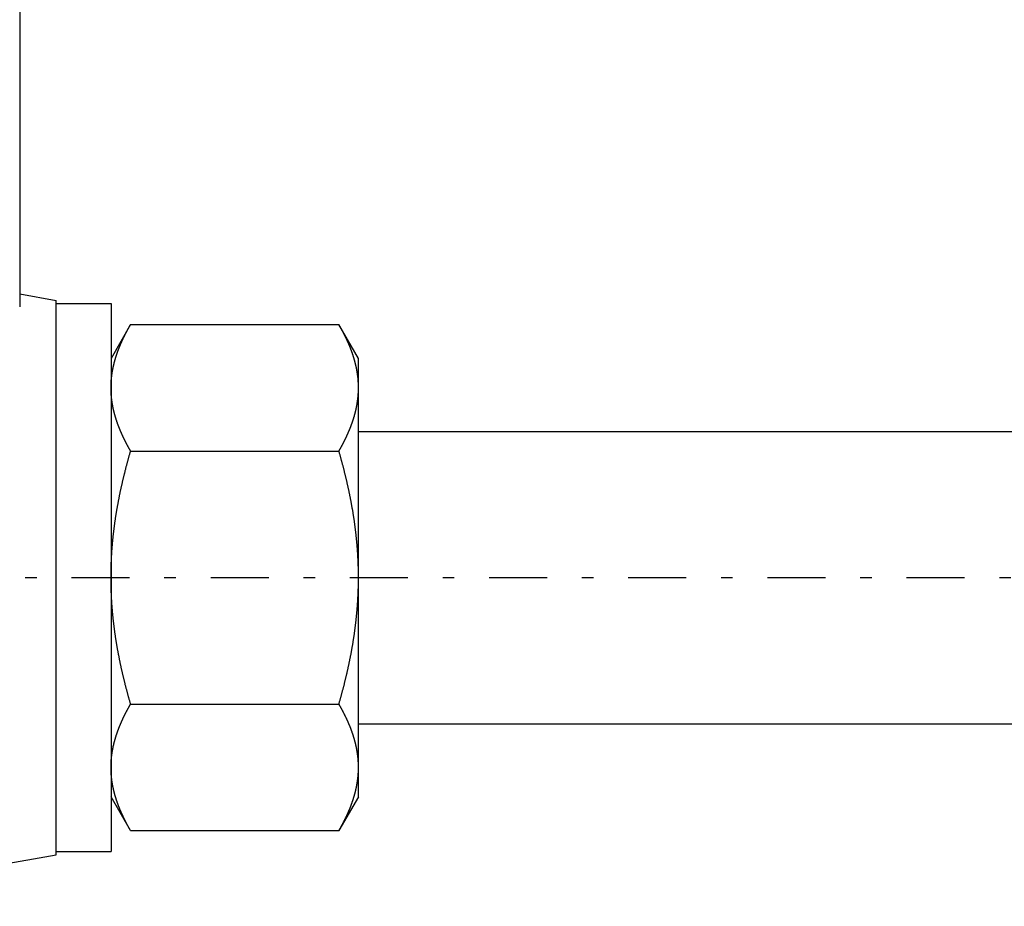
# Model space of a CAD drawing. Header units: millimetres. Extents: x 33 to 558, y 116 to 290.
# Tile 6 of 14: x 312 to 366, y 185 to 234. Entities that reach past the tile are written whole.
import ezdxf

# ---------------------------------------------------------------- set-up
doc = ezdxf.new("R2010")
doc.units = ezdxf.units.MM
doc.header["$MEASUREMENT"] = 0
doc.linetypes.add('DASH-DOT', pattern=[7.62, 3.175, -1.905, 0.635, -1.905])
doc.layers.add('4', color=7, linetype='Continuous')

msp = doc.modelspace()

# ---------------------------------------------------------------- linework, layer by layer
at = {"color": 7, "linetype": 'Continuous', "lineweight": 30}
for p, q in [((312.13, 270.494), (312.13, 218.141)), ((312.13, 218.859), (314.13, 218.506)), ((314.13, 188.148), (314.13, 218.506)), ((314.13, 218.327), (317.13, 218.327)), ((317.13, 218.327), (317.13, 188.327)), ((318.201, 217.184), (317.13, 215.327)), ((318.201, 217.184), (329.608, 217.184)), ((330.68, 215.327), (329.608, 217.184)), ((330.68, 191.328), (330.68, 215.327)), ((330.68, 211.327), (457.58, 211.327)), ((318.201, 210.255), (329.608, 210.255)), ((318.201, 196.399), (329.608, 196.399)), ((330.68, 195.327), (457.58, 195.327)), ((318.201, 189.471), (317.13, 191.327)), ((330.68, 191.327), (329.608, 189.471)), ((318.201, 189.471), (329.608, 189.471)), ((298.13, 185.327), (314.13, 188.148)), ((314.13, 188.327), (317.13, 188.327))]:
    msp.add_line(p, q, dxfattribs=at)
for centre, radius, start, end in [((325.326, 213.709), 5.354, 5.2951, 6.1764), ((325.382, 213.714), 5.298, 3.4621, 5.2966), ((325.424, 213.716), 5.256, 3.114, 3.46), ((325.479, 213.719), 5.201, 0.005, 3.1184)]:
    msp.add_arc(centre, radius, start, end, dxfattribs=at)
for points, start_tangent, end_tangent in [([(317.13, 213.72), (317.13, 213.752), (317.13, 213.785), (317.131, 213.818), (317.131, 213.85), (317.132, 213.883), (317.133, 213.916), (317.135, 213.949), (317.136, 213.981), (317.138, 214.014), (317.14, 214.047), (317.142, 214.08), (317.145, 214.112), (317.147, 214.145), (317.15, 214.178), (317.153, 214.21), (317.156, 214.243), (317.159, 214.275), (317.163, 214.308), (317.167, 214.341), (317.171, 214.373), (317.175, 214.406), (317.179, 214.438), (317.184, 214.471), (317.188, 214.503), (317.193, 214.536), (317.199, 214.568), (317.204, 214.6), (317.209, 214.633), (317.215, 214.665), (317.221, 214.697), (317.227, 214.729), (317.233, 214.761), (317.24, 214.794), (317.246, 214.826), (317.253, 214.858), (317.26, 214.89), (317.267, 214.922), (317.275, 214.954), (317.282, 214.985), (317.29, 215.017), (317.298, 215.049), (317.306, 215.081), (317.314, 215.113), (317.322, 215.144), (317.331, 215.176), (317.339, 215.208), (317.348, 215.239), (317.357, 215.271), (317.367, 215.302), (317.376, 215.333), (317.385, 215.365), (317.395, 215.396), (317.405, 215.427), (317.415, 215.459), (317.425, 215.49), (317.435, 215.521), (317.445, 215.552), (317.456, 215.583), (317.467, 215.614), (317.478, 215.645), (317.488, 215.676), (317.5, 215.706), (317.511, 215.737), (317.522, 215.768), (317.534, 215.799), (317.545, 215.829), (317.557, 215.86), (317.569, 215.89), (317.581, 215.921), (317.593, 215.951), (317.606, 215.981), (317.618, 216.012), (317.631, 216.042), (317.643, 216.072), (317.656, 216.102), (317.669, 216.133), (317.682, 216.163), (317.695, 216.193), (317.708, 216.223), (317.722, 216.252), (317.735, 216.282), (317.749, 216.312), (317.762, 216.342), (317.776, 216.372), (317.79, 216.401), (317.804, 216.431), (317.818, 216.46), (317.832, 216.49), (317.847, 216.519), (317.861, 216.549), (317.876, 216.578), (317.89, 216.607), (317.905, 216.637), (317.92, 216.666), (317.935, 216.695), (317.95, 216.724), (317.965, 216.753), (317.98, 216.782), (317.995, 216.811), (318.011, 216.84), (318.026, 216.869), (318.042, 216.898), (318.057, 216.927), (318.073, 216.955), (318.089, 216.984), (318.105, 217.013), (318.121, 217.041), (318.137, 217.07), (318.153, 217.098), (318.169, 217.127), (318.185, 217.155), (318.201, 217.184)], (0.000017, 0.135834), (0.067924, 0.117597)), ([(330.454, 215.262), (330.447, 215.287), (330.44, 215.312), (330.432, 215.337), (330.425, 215.362), (330.417, 215.388), (330.409, 215.413), (330.401, 215.438), (330.393, 215.463), (330.385, 215.488), (330.377, 215.513), (330.368, 215.538), (330.36, 215.563), (330.352, 215.588), (330.343, 215.612), (330.334, 215.637), (330.326, 215.662), (330.317, 215.687), (330.308, 215.712), (330.299, 215.736), (330.29, 215.761), (330.28, 215.786), (330.271, 215.81), (330.262, 215.835), (330.252, 215.859), (330.243, 215.884), (330.233, 215.908), (330.223, 215.933), (330.213, 215.957), (330.204, 215.982), (330.194, 216.006), (330.184, 216.03), (330.173, 216.055), (330.163, 216.079), (330.153, 216.103), (330.143, 216.127), (330.132, 216.151), (330.122, 216.176), (330.111, 216.2), (330.1, 216.224), (330.09, 216.248), (330.079, 216.272), (330.068, 216.296), (330.057, 216.32), (330.046, 216.344), (330.035, 216.367), (330.024, 216.391), (330.013, 216.415), (330.001, 216.439), (329.99, 216.463), (329.979, 216.486), (329.967, 216.51), (329.955, 216.534), (329.944, 216.557), (329.932, 216.581), (329.92, 216.605), (329.909, 216.628), (329.897, 216.652), (329.885, 216.675), (329.873, 216.699), (329.861, 216.722), (329.849, 216.745), (329.836, 216.769), (329.824, 216.792), (329.812, 216.815), (329.799, 216.839), (329.787, 216.862), (329.775, 216.885), (329.762, 216.908), (329.749, 216.931), (329.737, 216.954), (329.724, 216.977), (329.711, 217), (329.699, 217.023), (329.686, 217.046), (329.673, 217.069), (329.66, 217.092), (329.647, 217.115), (329.634, 217.138), (329.621, 217.161), (329.608, 217.184)], (-0.030596, 0.106397), (-0.055382, 0.095895)), ([(330.649, 214.285), (330.648, 214.297), (330.646, 214.309), (330.645, 214.322), (330.643, 214.334), (330.642, 214.347), (330.64, 214.359), (330.639, 214.371), (330.637, 214.384), (330.636, 214.396), (330.634, 214.408), (330.632, 214.421), (330.631, 214.433), (330.629, 214.445), (330.627, 214.458), (330.626, 214.47), (330.624, 214.482), (330.622, 214.495), (330.62, 214.507), (330.618, 214.519), (330.616, 214.532), (330.614, 214.544), (330.613, 214.556), (330.611, 214.569), (330.609, 214.581), (330.607, 214.593), (330.604, 214.606), (330.602, 214.618), (330.6, 214.63), (330.598, 214.642), (330.596, 214.655), (330.594, 214.667), (330.592, 214.679), (330.589, 214.692), (330.587, 214.704), (330.585, 214.716), (330.582, 214.728), (330.58, 214.741), (330.578, 214.753), (330.575, 214.765), (330.573, 214.777), (330.57, 214.789), (330.568, 214.802), (330.565, 214.814), (330.563, 214.826), (330.56, 214.838), (330.558, 214.851), (330.555, 214.863), (330.552, 214.875), (330.55, 214.887), (330.547, 214.899), (330.544, 214.911), (330.541, 214.924), (330.539, 214.936), (330.536, 214.948), (330.533, 214.96), (330.53, 214.972), (330.527, 214.984), (330.524, 214.996), (330.521, 215.009), (330.519, 215.021), (330.516, 215.033), (330.513, 215.045), (330.51, 215.057), (330.506, 215.069), (330.503, 215.081), (330.5, 215.093), (330.497, 215.105), (330.494, 215.117), (330.491, 215.129), (330.488, 215.142), (330.484, 215.154), (330.481, 215.166), (330.478, 215.178), (330.475, 215.19), (330.471, 215.202), (330.468, 215.214), (330.465, 215.226), (330.461, 215.238), (330.458, 215.25), (330.454, 215.262)], (-0.005645, 0.052159), (-0.014493, 0.050429)), ([(318.201, 210.255), (318.185, 210.284), (318.169, 210.312), (318.153, 210.341), (318.137, 210.369), (318.121, 210.398), (318.105, 210.426), (318.089, 210.455), (318.073, 210.484), (318.057, 210.512), (318.042, 210.541), (318.026, 210.57), (318.011, 210.599), (317.995, 210.628), (317.98, 210.657), (317.965, 210.686), (317.95, 210.715), (317.935, 210.744), (317.92, 210.773), (317.905, 210.802), (317.89, 210.832), (317.876, 210.861), (317.861, 210.89), (317.847, 210.92), (317.832, 210.949), (317.818, 210.979), (317.804, 211.008), (317.79, 211.038), (317.776, 211.067), (317.762, 211.097), (317.749, 211.127), (317.735, 211.157), (317.722, 211.187), (317.708, 211.216), (317.695, 211.246), (317.682, 211.276), (317.669, 211.306), (317.656, 211.337), (317.643, 211.367), (317.631, 211.397), (317.618, 211.427), (317.606, 211.458), (317.593, 211.488), (317.581, 211.518), (317.569, 211.549), (317.557, 211.579), (317.545, 211.61), (317.534, 211.64), (317.522, 211.671), (317.511, 211.702), (317.5, 211.733), (317.488, 211.763), (317.478, 211.794), (317.467, 211.825), (317.456, 211.856), (317.445, 211.887), (317.435, 211.918), (317.425, 211.949), (317.415, 211.98), (317.405, 212.012), (317.395, 212.043), (317.385, 212.074), (317.376, 212.106), (317.367, 212.137), (317.357, 212.168), (317.348, 212.2), (317.339, 212.231), (317.331, 212.263), (317.322, 212.295), (317.314, 212.326), (317.306, 212.358), (317.298, 212.39), (317.29, 212.422), (317.282, 212.454), (317.275, 212.485), (317.267, 212.517), (317.26, 212.549), (317.253, 212.581), (317.246, 212.613), (317.24, 212.645), (317.233, 212.678), (317.227, 212.71), (317.221, 212.742), (317.215, 212.774), (317.209, 212.806), (317.204, 212.839), (317.199, 212.871), (317.193, 212.904), (317.188, 212.936), (317.184, 212.968), (317.179, 213.001), (317.175, 213.033), (317.171, 213.066), (317.167, 213.098), (317.163, 213.131), (317.159, 213.164), (317.156, 213.196), (317.153, 213.229), (317.15, 213.261), (317.147, 213.294), (317.145, 213.327), (317.142, 213.359), (317.14, 213.392), (317.138, 213.425), (317.136, 213.458), (317.135, 213.49), (317.133, 213.523), (317.132, 213.556), (317.131, 213.589), (317.131, 213.621), (317.13, 213.654), (317.13, 213.687), (317.13, 213.72)], (-0.067924, 0.117597), (-0.000017, 0.135834)), ([(329.608, 210.255), (329.624, 210.284), (329.64, 210.312), (329.657, 210.341), (329.673, 210.369), (329.689, 210.398), (329.705, 210.426), (329.72, 210.455), (329.736, 210.484), (329.752, 210.512), (329.768, 210.541), (329.783, 210.57), (329.799, 210.599), (329.814, 210.628), (329.829, 210.657), (329.844, 210.686), (329.859, 210.715), (329.874, 210.744), (329.889, 210.773), (329.904, 210.802), (329.919, 210.832), (329.933, 210.861), (329.948, 210.89), (329.962, 210.92), (329.977, 210.949), (329.991, 210.979), (330.005, 211.008), (330.019, 211.038), (330.033, 211.067), (330.047, 211.097), (330.06, 211.127), (330.074, 211.157), (330.088, 211.187), (330.101, 211.216), (330.114, 211.246), (330.127, 211.276), (330.14, 211.306), (330.153, 211.337), (330.166, 211.367), (330.179, 211.397), (330.191, 211.427), (330.204, 211.458), (330.216, 211.488), (330.228, 211.518), (330.24, 211.549), (330.252, 211.579), (330.264, 211.61), (330.275, 211.64), (330.287, 211.671), (330.298, 211.702), (330.31, 211.733), (330.321, 211.763), (330.332, 211.794), (330.342, 211.825), (330.353, 211.856), (330.364, 211.887), (330.374, 211.918), (330.384, 211.949), (330.394, 211.98), (330.404, 212.012), (330.414, 212.043), (330.424, 212.074), (330.433, 212.106), (330.443, 212.137), (330.452, 212.168), (330.461, 212.2), (330.47, 212.231), (330.478, 212.263), (330.487, 212.295), (330.495, 212.326), (330.503, 212.358), (330.512, 212.39), (330.519, 212.422), (330.527, 212.454), (330.535, 212.485), (330.542, 212.517), (330.549, 212.549), (330.556, 212.581), (330.563, 212.613), (330.569, 212.645), (330.576, 212.678), (330.582, 212.71), (330.588, 212.742), (330.594, 212.774), (330.6, 212.806), (330.605, 212.839), (330.611, 212.871), (330.616, 212.904), (330.621, 212.936), (330.625, 212.968), (330.63, 213.001), (330.634, 213.033), (330.639, 213.066), (330.643, 213.098), (330.646, 213.131), (330.65, 213.164), (330.653, 213.196), (330.656, 213.229), (330.659, 213.261), (330.662, 213.294), (330.665, 213.327), (330.667, 213.359), (330.669, 213.392), (330.671, 213.425), (330.673, 213.458), (330.674, 213.49), (330.676, 213.523), (330.677, 213.556), (330.678, 213.589), (330.679, 213.621), (330.679, 213.654), (330.679, 213.687), (330.68, 213.72)], (0.067924, 0.117597), (0.000017, 0.135834)), ([(317.13, 203.327), (317.13, 203.4), (317.13, 203.474), (317.131, 203.547), (317.132, 203.62), (317.133, 203.693), (317.134, 203.767), (317.136, 203.84), (317.138, 203.913), (317.14, 203.986), (317.143, 204.06), (317.145, 204.133), (317.148, 204.206), (317.151, 204.279), (317.155, 204.352), (317.159, 204.426), (317.163, 204.499), (317.167, 204.572), (317.171, 204.645), (317.176, 204.718), (317.181, 204.791), (317.186, 204.864), (317.192, 204.937), (317.197, 205.01), (317.203, 205.083), (317.21, 205.156), (317.216, 205.229), (317.223, 205.302), (317.23, 205.375), (317.237, 205.448), (317.244, 205.521), (317.252, 205.594), (317.26, 205.667), (317.268, 205.74), (317.277, 205.812), (317.285, 205.885), (317.294, 205.958), (317.303, 206.031), (317.313, 206.103), (317.322, 206.176), (317.332, 206.248), (317.342, 206.321), (317.352, 206.394), (317.363, 206.466), (317.373, 206.539), (317.384, 206.611), (317.395, 206.683), (317.407, 206.756), (317.418, 206.828), (317.43, 206.9), (317.442, 206.973), (317.454, 207.045), (317.467, 207.117), (317.48, 207.189), (317.492, 207.261), (317.506, 207.334), (317.519, 207.406), (317.532, 207.478), (317.546, 207.55), (317.56, 207.622), (317.574, 207.693), (317.588, 207.765), (317.603, 207.837), (317.617, 207.909), (317.632, 207.981), (317.647, 208.053), (317.663, 208.124), (317.678, 208.196), (317.694, 208.267), (317.71, 208.339), (317.726, 208.411), (317.742, 208.482), (317.758, 208.554), (317.775, 208.625), (317.791, 208.696), (317.808, 208.768), (317.825, 208.839), (317.843, 208.91), (317.86, 208.981), (317.878, 209.052), (317.896, 209.124), (317.913, 209.195), (317.932, 209.266), (317.95, 209.337), (317.968, 209.408), (317.987, 209.479), (318.006, 209.549), (318.024, 209.62), (318.044, 209.691), (318.063, 209.762), (318.082, 209.832), (318.102, 209.903), (318.121, 209.974), (318.141, 210.044), (318.161, 210.115), (318.181, 210.185), (318.201, 210.255)], (0.000013, 0.305738), (0.084837, 0.293756)), ([(330.68, 203.327), (330.679, 203.4), (330.679, 203.474), (330.678, 203.547), (330.678, 203.62), (330.676, 203.693), (330.675, 203.767), (330.673, 203.84), (330.671, 203.913), (330.669, 203.986), (330.667, 204.06), (330.664, 204.133), (330.661, 204.206), (330.658, 204.279), (330.654, 204.352), (330.651, 204.426), (330.647, 204.499), (330.642, 204.572), (330.638, 204.645), (330.633, 204.718), (330.628, 204.791), (330.623, 204.864), (330.617, 204.937), (330.612, 205.01), (330.606, 205.083), (330.6, 205.156), (330.593, 205.229), (330.586, 205.302), (330.579, 205.375), (330.572, 205.448), (330.565, 205.521), (330.557, 205.594), (330.549, 205.667), (330.541, 205.74), (330.533, 205.812), (330.524, 205.885), (330.515, 205.958), (330.506, 206.031), (330.497, 206.103), (330.487, 206.176), (330.477, 206.248), (330.467, 206.321), (330.457, 206.394), (330.447, 206.466), (330.436, 206.539), (330.425, 206.611), (330.414, 206.683), (330.402, 206.756), (330.391, 206.828), (330.379, 206.9), (330.367, 206.973), (330.355, 207.045), (330.342, 207.117), (330.33, 207.189), (330.317, 207.261), (330.304, 207.334), (330.29, 207.406), (330.277, 207.478), (330.263, 207.55), (330.249, 207.622), (330.235, 207.693), (330.221, 207.765), (330.206, 207.837), (330.192, 207.909), (330.177, 207.981), (330.162, 208.053), (330.147, 208.124), (330.131, 208.196), (330.115, 208.267), (330.1, 208.339), (330.084, 208.411), (330.067, 208.482), (330.051, 208.554), (330.034, 208.625), (330.018, 208.696), (330.001, 208.768), (329.984, 208.839), (329.966, 208.91), (329.949, 208.981), (329.931, 209.052), (329.914, 209.124), (329.896, 209.195), (329.878, 209.266), (329.859, 209.337), (329.841, 209.408), (329.822, 209.479), (329.804, 209.549), (329.785, 209.62), (329.766, 209.691), (329.746, 209.762), (329.727, 209.832), (329.708, 209.903), (329.688, 209.974), (329.668, 210.044), (329.648, 210.115), (329.628, 210.185), (329.608, 210.255)], (-0.000013, 0.305738), (-0.084837, 0.293756)), ([(318.201, 196.399), (318.181, 196.469), (318.161, 196.54), (318.141, 196.61), (318.121, 196.681), (318.102, 196.751), (318.082, 196.822), (318.063, 196.893), (318.044, 196.963), (318.024, 197.034), (318.006, 197.105), (317.987, 197.176), (317.968, 197.247), (317.95, 197.318), (317.932, 197.389), (317.913, 197.46), (317.896, 197.531), (317.878, 197.602), (317.86, 197.673), (317.843, 197.744), (317.825, 197.816), (317.808, 197.887), (317.791, 197.958), (317.775, 198.029), (317.758, 198.101), (317.742, 198.172), (317.726, 198.244), (317.71, 198.315), (317.694, 198.387), (317.678, 198.459), (317.663, 198.53), (317.647, 198.602), (317.632, 198.674), (317.617, 198.745), (317.603, 198.817), (317.588, 198.889), (317.574, 198.961), (317.56, 199.033), (317.546, 199.105), (317.532, 199.177), (317.519, 199.249), (317.506, 199.321), (317.492, 199.393), (317.48, 199.465), (317.467, 199.537), (317.454, 199.609), (317.442, 199.682), (317.43, 199.754), (317.418, 199.826), (317.407, 199.899), (317.395, 199.971), (317.384, 200.043), (317.373, 200.116), (317.363, 200.188), (317.352, 200.261), (317.342, 200.333), (317.332, 200.406), (317.322, 200.479), (317.313, 200.551), (317.303, 200.624), (317.294, 200.697), (317.285, 200.769), (317.277, 200.842), (317.268, 200.915), (317.26, 200.988), (317.252, 201.06), (317.244, 201.133), (317.237, 201.206), (317.23, 201.279), (317.223, 201.352), (317.216, 201.425), (317.21, 201.498), (317.203, 201.571), (317.197, 201.644), (317.192, 201.717), (317.186, 201.79), (317.181, 201.863), (317.176, 201.936), (317.171, 202.009), (317.167, 202.083), (317.163, 202.156), (317.159, 202.229), (317.155, 202.302), (317.151, 202.375), (317.148, 202.448), (317.145, 202.522), (317.143, 202.595), (317.14, 202.668), (317.138, 202.741), (317.136, 202.814), (317.134, 202.888), (317.133, 202.961), (317.132, 203.034), (317.131, 203.107), (317.13, 203.181), (317.13, 203.254), (317.13, 203.327)], (-0.084837, 0.293756), (-0.000013, 0.305738)), ([(329.608, 196.399), (329.628, 196.469), (329.648, 196.54), (329.668, 196.61), (329.688, 196.681), (329.708, 196.751), (329.727, 196.822), (329.746, 196.893), (329.766, 196.963), (329.785, 197.034), (329.804, 197.105), (329.822, 197.176), (329.841, 197.247), (329.859, 197.318), (329.878, 197.389), (329.896, 197.46), (329.914, 197.531), (329.931, 197.602), (329.949, 197.673), (329.966, 197.744), (329.984, 197.816), (330.001, 197.887), (330.018, 197.958), (330.034, 198.029), (330.051, 198.101), (330.067, 198.172), (330.084, 198.244), (330.1, 198.315), (330.115, 198.387), (330.131, 198.459), (330.147, 198.53), (330.162, 198.602), (330.177, 198.674), (330.192, 198.745), (330.206, 198.817), (330.221, 198.889), (330.235, 198.961), (330.249, 199.033), (330.263, 199.105), (330.277, 199.177), (330.29, 199.249), (330.304, 199.321), (330.317, 199.393), (330.33, 199.465), (330.342, 199.537), (330.355, 199.609), (330.367, 199.682), (330.379, 199.754), (330.391, 199.826), (330.402, 199.899), (330.414, 199.971), (330.425, 200.043), (330.436, 200.116), (330.447, 200.188), (330.457, 200.261), (330.467, 200.333), (330.477, 200.406), (330.487, 200.479), (330.497, 200.551), (330.506, 200.624), (330.515, 200.697), (330.524, 200.769), (330.533, 200.842), (330.541, 200.915), (330.549, 200.988), (330.557, 201.06), (330.565, 201.133), (330.572, 201.206), (330.579, 201.279), (330.586, 201.352), (330.593, 201.425), (330.6, 201.498), (330.606, 201.571), (330.612, 201.644), (330.617, 201.717), (330.623, 201.79), (330.628, 201.863), (330.633, 201.936), (330.638, 202.009), (330.642, 202.083), (330.647, 202.156), (330.651, 202.229), (330.654, 202.302), (330.658, 202.375), (330.661, 202.448), (330.664, 202.522), (330.667, 202.595), (330.669, 202.668), (330.671, 202.741), (330.673, 202.814), (330.675, 202.888), (330.676, 202.961), (330.678, 203.034), (330.678, 203.107), (330.679, 203.181), (330.679, 203.254), (330.68, 203.327)], (0.084837, 0.293756), (0.000013, 0.305738)), ([(317.13, 192.935), (317.13, 192.968), (317.13, 193), (317.131, 193.033), (317.131, 193.066), (317.132, 193.099), (317.133, 193.131), (317.135, 193.164), (317.136, 193.197), (317.138, 193.23), (317.14, 193.262), (317.142, 193.295), (317.145, 193.328), (317.147, 193.36), (317.15, 193.393), (317.153, 193.426), (317.156, 193.458), (317.159, 193.491), (317.163, 193.523), (317.167, 193.556), (317.171, 193.589), (317.175, 193.621), (317.179, 193.654), (317.184, 193.686), (317.188, 193.718), (317.193, 193.751), (317.199, 193.783), (317.204, 193.816), (317.209, 193.848), (317.215, 193.88), (317.221, 193.912), (317.227, 193.945), (317.233, 193.977), (317.24, 194.009), (317.246, 194.041), (317.253, 194.073), (317.26, 194.105), (317.267, 194.137), (317.275, 194.169), (317.282, 194.201), (317.29, 194.233), (317.298, 194.265), (317.306, 194.296), (317.314, 194.328), (317.322, 194.36), (317.331, 194.391), (317.339, 194.423), (317.348, 194.454), (317.357, 194.486), (317.367, 194.517), (317.376, 194.549), (317.385, 194.58), (317.395, 194.611), (317.405, 194.643), (317.415, 194.674), (317.425, 194.705), (317.435, 194.736), (317.445, 194.767), (317.456, 194.798), (317.467, 194.829), (317.478, 194.86), (317.488, 194.891), (317.5, 194.922), (317.511, 194.953), (317.522, 194.983), (317.534, 195.014), (317.545, 195.045), (317.557, 195.075), (317.569, 195.106), (317.581, 195.136), (317.593, 195.167), (317.606, 195.197), (317.618, 195.227), (317.631, 195.257), (317.643, 195.288), (317.656, 195.318), (317.669, 195.348), (317.682, 195.378), (317.695, 195.408), (317.708, 195.438), (317.722, 195.468), (317.735, 195.498), (317.749, 195.528), (317.762, 195.557), (317.776, 195.587), (317.79, 195.617), (317.804, 195.646), (317.818, 195.676), (317.832, 195.705), (317.847, 195.735), (317.861, 195.764), (317.876, 195.794), (317.89, 195.823), (317.905, 195.852), (317.92, 195.881), (317.935, 195.91), (317.95, 195.94), (317.965, 195.969), (317.98, 195.998), (317.995, 196.027), (318.011, 196.056), (318.026, 196.084), (318.042, 196.113), (318.057, 196.142), (318.073, 196.171), (318.089, 196.199), (318.105, 196.228), (318.121, 196.257), (318.137, 196.285), (318.153, 196.314), (318.169, 196.342), (318.185, 196.371), (318.201, 196.399)], (0.000017, 0.135834), (0.067924, 0.117597)), ([(330.68, 192.935), (330.679, 192.968), (330.679, 193), (330.679, 193.033), (330.678, 193.066), (330.677, 193.099), (330.676, 193.131), (330.674, 193.164), (330.673, 193.197), (330.671, 193.23), (330.669, 193.262), (330.667, 193.295), (330.665, 193.328), (330.662, 193.36), (330.659, 193.393), (330.656, 193.426), (330.653, 193.458), (330.65, 193.491), (330.646, 193.523), (330.643, 193.556), (330.639, 193.589), (330.634, 193.621), (330.63, 193.654), (330.625, 193.686), (330.621, 193.718), (330.616, 193.751), (330.611, 193.783), (330.605, 193.816), (330.6, 193.848), (330.594, 193.88), (330.588, 193.912), (330.582, 193.945), (330.576, 193.977), (330.569, 194.009), (330.563, 194.041), (330.556, 194.073), (330.549, 194.105), (330.542, 194.137), (330.535, 194.169), (330.527, 194.201), (330.519, 194.233), (330.512, 194.265), (330.503, 194.296), (330.495, 194.328), (330.487, 194.36), (330.478, 194.391), (330.47, 194.423), (330.461, 194.454), (330.452, 194.486), (330.443, 194.517), (330.433, 194.549), (330.424, 194.58), (330.414, 194.611), (330.404, 194.643), (330.394, 194.674), (330.384, 194.705), (330.374, 194.736), (330.364, 194.767), (330.353, 194.798), (330.342, 194.829), (330.332, 194.86), (330.321, 194.891), (330.31, 194.922), (330.298, 194.953), (330.287, 194.983), (330.275, 195.014), (330.264, 195.045), (330.252, 195.075), (330.24, 195.106), (330.228, 195.136), (330.216, 195.167), (330.204, 195.197), (330.191, 195.227), (330.179, 195.257), (330.166, 195.288), (330.153, 195.318), (330.14, 195.348), (330.127, 195.378), (330.114, 195.408), (330.101, 195.438), (330.088, 195.468), (330.074, 195.498), (330.06, 195.528), (330.047, 195.557), (330.033, 195.587), (330.019, 195.617), (330.005, 195.646), (329.991, 195.676), (329.977, 195.705), (329.962, 195.735), (329.948, 195.764), (329.933, 195.794), (329.919, 195.823), (329.904, 195.852), (329.889, 195.881), (329.874, 195.91), (329.859, 195.94), (329.844, 195.969), (329.829, 195.998), (329.814, 196.027), (329.799, 196.056), (329.783, 196.084), (329.768, 196.113), (329.752, 196.142), (329.736, 196.171), (329.72, 196.199), (329.705, 196.228), (329.689, 196.257), (329.673, 196.285), (329.657, 196.314), (329.64, 196.342), (329.624, 196.371), (329.608, 196.399)], (-0.000017, 0.135834), (-0.067924, 0.117597)), ([(317.355, 191.393), (317.349, 191.412), (317.344, 191.43), (317.339, 191.449), (317.334, 191.468), (317.329, 191.487), (317.323, 191.506), (317.318, 191.525), (317.313, 191.543), (317.309, 191.562), (317.304, 191.581), (317.299, 191.6), (317.294, 191.619), (317.29, 191.638), (317.285, 191.657), (317.28, 191.676), (317.276, 191.695), (317.272, 191.714), (317.267, 191.733), (317.263, 191.752), (317.259, 191.771), (317.255, 191.791), (317.25, 191.81), (317.246, 191.829), (317.242, 191.848), (317.238, 191.867), (317.235, 191.886), (317.231, 191.905), (317.227, 191.925), (317.223, 191.944), (317.22, 191.963), (317.216, 191.982), (317.213, 192.002), (317.21, 192.021), (317.206, 192.04), (317.203, 192.059), (317.2, 192.079), (317.197, 192.098), (317.194, 192.117), (317.191, 192.137), (317.188, 192.156), (317.185, 192.175), (317.182, 192.195), (317.179, 192.214), (317.177, 192.233), (317.174, 192.253), (317.172, 192.272), (317.169, 192.292), (317.167, 192.311), (317.165, 192.33), (317.162, 192.35), (317.16, 192.369), (317.158, 192.389), (317.156, 192.408), (317.154, 192.428), (317.153, 192.447), (317.151, 192.467), (317.149, 192.486), (317.147, 192.505), (317.146, 192.525), (317.144, 192.544), (317.143, 192.564), (317.142, 192.583), (317.14, 192.603), (317.139, 192.622), (317.138, 192.642), (317.137, 192.661), (317.136, 192.681), (317.135, 192.701), (317.134, 192.72), (317.133, 192.74), (317.133, 192.759), (317.132, 192.779), (317.131, 192.798), (317.131, 192.818), (317.131, 192.837), (317.13, 192.857), (317.13, 192.876), (317.13, 192.896), (317.13, 192.915), (317.13, 192.935)], (-0.022721, 0.079042), (-0.000003, 0.082244)), ([(329.608, 189.471), (329.624, 189.499), (329.64, 189.528), (329.657, 189.556), (329.673, 189.585), (329.689, 189.613), (329.705, 189.642), (329.72, 189.67), (329.736, 189.699), (329.752, 189.728), (329.768, 189.757), (329.783, 189.785), (329.799, 189.814), (329.814, 189.843), (329.829, 189.872), (329.844, 189.901), (329.859, 189.93), (329.874, 189.959), (329.889, 189.989), (329.904, 190.018), (329.919, 190.047), (329.933, 190.076), (329.948, 190.106), (329.962, 190.135), (329.977, 190.165), (329.991, 190.194), (330.005, 190.224), (330.019, 190.253), (330.033, 190.283), (330.047, 190.313), (330.06, 190.342), (330.074, 190.372), (330.088, 190.402), (330.101, 190.432), (330.114, 190.462), (330.127, 190.492), (330.14, 190.522), (330.153, 190.552), (330.166, 190.582), (330.179, 190.612), (330.191, 190.643), (330.204, 190.673), (330.216, 190.703), (330.228, 190.734), (330.24, 190.764), (330.252, 190.795), (330.264, 190.825), (330.275, 190.856), (330.287, 190.886), (330.298, 190.917), (330.31, 190.948), (330.321, 190.979), (330.332, 191.01), (330.342, 191.041), (330.353, 191.072), (330.364, 191.103), (330.374, 191.134), (330.384, 191.165), (330.394, 191.196), (330.404, 191.227), (330.414, 191.258), (330.424, 191.29), (330.433, 191.321), (330.443, 191.352), (330.452, 191.384), (330.461, 191.415), (330.47, 191.447), (330.478, 191.478), (330.487, 191.51), (330.495, 191.542), (330.503, 191.574), (330.512, 191.605), (330.519, 191.637), (330.527, 191.669), (330.535, 191.701), (330.542, 191.733), (330.549, 191.765), (330.556, 191.797), (330.563, 191.829), (330.569, 191.861), (330.576, 191.893), (330.582, 191.925), (330.588, 191.957), (330.594, 191.99), (330.6, 192.022), (330.605, 192.054), (330.611, 192.087), (330.616, 192.119), (330.621, 192.151), (330.625, 192.184), (330.63, 192.216), (330.634, 192.249), (330.639, 192.281), (330.643, 192.314), (330.646, 192.346), (330.65, 192.379), (330.653, 192.412), (330.656, 192.444), (330.659, 192.477), (330.662, 192.51), (330.665, 192.542), (330.667, 192.575), (330.669, 192.608), (330.671, 192.64), (330.673, 192.673), (330.674, 192.706), (330.676, 192.738), (330.677, 192.771), (330.678, 192.804), (330.679, 192.837), (330.679, 192.869), (330.679, 192.902), (330.68, 192.935)], (0.067924, 0.117597), (0.000017, 0.135834)), ([(318.201, 189.471), (318.188, 189.494), (318.175, 189.516), (318.162, 189.539), (318.149, 189.562), (318.136, 189.585), (318.123, 189.608), (318.111, 189.631), (318.098, 189.654), (318.085, 189.677), (318.072, 189.7), (318.06, 189.723), (318.047, 189.746), (318.035, 189.769), (318.022, 189.792), (318.01, 189.815), (317.998, 189.839), (317.985, 189.862), (317.973, 189.885), (317.961, 189.909), (317.949, 189.932), (317.937, 189.955), (317.925, 189.979), (317.913, 190.002), (317.901, 190.026), (317.889, 190.049), (317.877, 190.073), (317.866, 190.096), (317.854, 190.12), (317.843, 190.144), (317.831, 190.167), (317.82, 190.191), (317.808, 190.215), (317.797, 190.239), (317.786, 190.262), (317.775, 190.286), (317.763, 190.31), (317.752, 190.334), (317.741, 190.358), (317.731, 190.382), (317.72, 190.406), (317.709, 190.43), (317.698, 190.454), (317.688, 190.478), (317.677, 190.503), (317.667, 190.527), (317.656, 190.551), (317.646, 190.575), (317.636, 190.599), (317.626, 190.624), (317.616, 190.648), (317.606, 190.673), (317.596, 190.697), (317.586, 190.721), (317.576, 190.746), (317.567, 190.77), (317.557, 190.795), (317.548, 190.819), (317.538, 190.844), (317.529, 190.869), (317.52, 190.893), (317.511, 190.918), (317.501, 190.943), (317.493, 190.967), (317.484, 190.992), (317.475, 191.017), (317.466, 191.042), (317.458, 191.067), (317.449, 191.092), (317.441, 191.117), (317.432, 191.142), (317.424, 191.167), (317.416, 191.192), (317.408, 191.217), (317.4, 191.242), (317.392, 191.267), (317.385, 191.292), (317.377, 191.317), (317.37, 191.342), (317.362, 191.368), (317.355, 191.393)], (-0.055344, 0.095831), (-0.030589, 0.106379))]:
    msp.add_spline(points, degree=3, dxfattribs=dict(at, start_tangent=start_tangent, end_tangent=end_tangent))
at = {"layer": '4', "color": 7, "linetype": 'DASH-DOT', "lineweight": 30}
msp.add_line((231.149, 203.327), (558.477, 203.327), dxfattribs=at)

doc.saveas('drawing.dxf')
